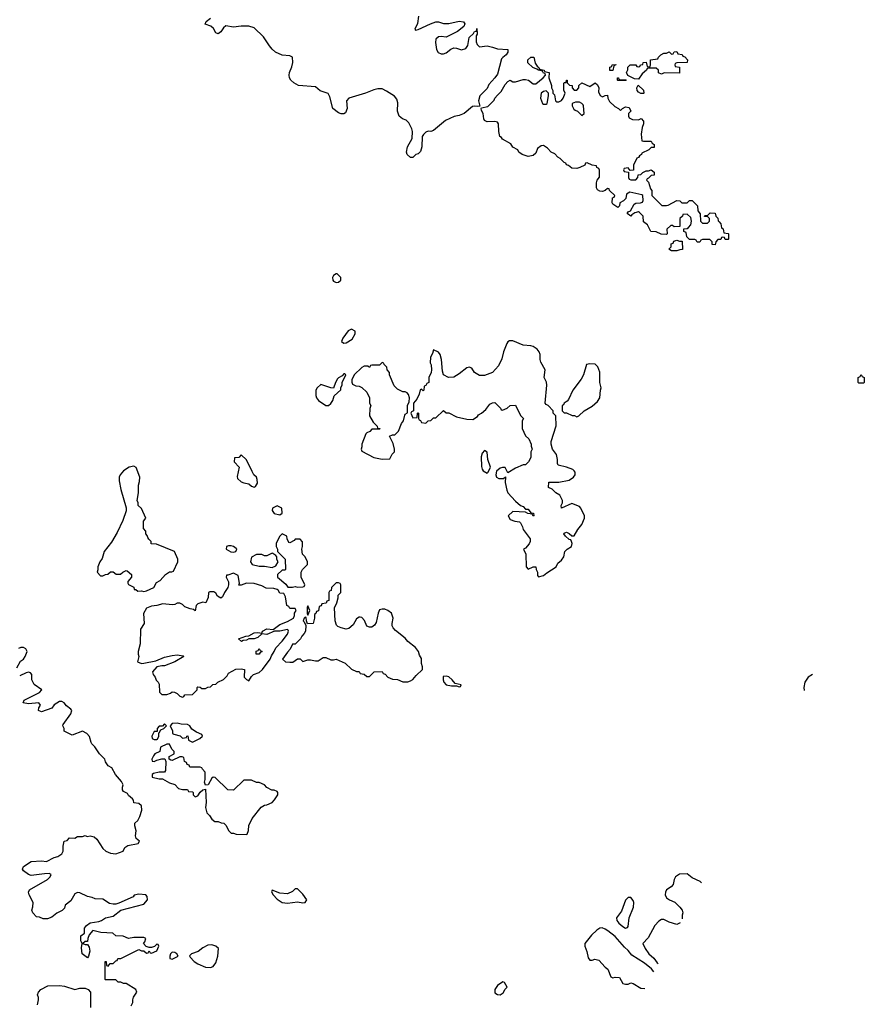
# Model space of a CAD drawing. Header units: inches. Extents: x 1980008 to 2252673, y 74414 to 260562.
# Tile 179 of 228: x 2224540 to 2231134, y 177955 to 185643. Entities that reach past the tile are written whole.
import ezdxf

# ---------------------------------------------------------------- set-up
doc = ezdxf.new("R2010")
doc.units = ezdxf.units.IN
doc.header["$MEASUREMENT"] = 0
for name, color, linetype in [('C2127', 7, 'Continuous'), ('C2128', 7, 'Continuous'), ('C2138', 7, 'Continuous')]:
    doc.layers.add(name, color=color, linetype=linetype)

msp = doc.modelspace()

# ---------------------------------------------------------------- linework, layer by layer
at = {"layer": 'C2127', "color": 5, "elevation": 60}
for points in [[(2225410, 177942), (2225422, 177970), (2225422, 177990), (2225428.7, 178010), (2225454, 178050), (2225448, 178070), (2225370, 178118), (2225350, 178118), (2225330, 178128), (2225310, 178128), (2225290, 178146), (2225210, 178146), (2225206, 178150), (2225206, 178290), (2225214, 178290), (2225218, 178258), (2225230, 178254), (2225247.3, 178272.7), (2225270, 178274), (2225290, 178294), (2225302, 178298), (2225307.3, 178312.7), (2225330, 178314), (2225350, 178322), (2225470, 178382), (2225490, 178374), (2225510, 178374), (2225530, 178354), (2225542, 178358), (2225550, 178374), (2225558, 178358), (2225570, 178354), (2225610, 178374), (2225626, 178410), (2225622, 178422), (2225610, 178426), (2225592.7, 178407.3), (2225570, 178398), (2225550, 178398), (2225527.3, 178407.3), (2225506, 178430), (2225516.4, 178443.6), (2225526, 178470), (2225510, 178478), (2225430, 178478), (2225390, 178468), (2225348.4, 178488.4), (2225290, 178488.7), (2225266, 178510), (2225174.6, 178514.6), (2225110, 178532.7), (2225083.6, 178496.4), (2225072, 178470), (2225070, 178446), (2225050, 178446), (2225034, 178430), (2225050, 178422), (2225070, 178422), (2225082, 178402), (2225086.8, 178370), (2225078, 178330), (2225070, 178318), (2225026.6, 178350), (2225022.7, 178397.3), (2225028, 178430), (2225018, 178450), (2225018, 178490), (2225046, 178510), (2225045.2, 178550), (2225062, 178570), (2225090, 178590.7), (2225157.5, 178602.5), (2225178, 178610), (2225210, 178631.3), (2225270, 178642.8), (2225329, 178691), (2225510, 178738), (2225539, 178770), (2225536.4, 178796.4), (2225526, 178810), (2225470, 178814), (2225432.7, 178807.3), (2225424.7, 178795.3), (2225314.4, 178745.6), (2225290, 178737.2), (2225270, 178737.2), (2225242, 178742), (2225190, 178775.3), (2225130, 178778), (2225106, 178790), (2225070, 178797.2), (2225010, 178825.2), (2224990, 178829), (2224970, 178818), (2224938, 178762), (2224894, 178730), (2224890, 178706), (2224872.7, 178687.3), (2224830, 178668), (2224790, 178635.3), (2224756.9, 178623.1), (2224723.1, 178623.1), (2224694.6, 178634.6), (2224670, 178638), (2224642, 178670), (2224635.3, 178690), (2224643.1, 178716.9), (2224644, 178750), (2224614, 178810), (2224608.7, 178830), (2224615.3, 178850), (2224758, 178930), (2224778, 178950), (2224786, 178970), (2224770, 178975.3), (2224733.6, 178973.6), (2224630, 178962), (2224609.1, 178969.1), (2224570, 178998), (2224562, 179010), (2224568.8, 179031.1), (2224630, 179071.3), (2224710, 179074.8), (2224750, 179071), (2224810, 179101), (2224838, 179110), (2224868, 179130), (2224879, 179150), (2224879, 179190), (2224888, 179230), (2224910, 179234), (2224930, 179254), (2224970, 179252), (2224990, 179264.7), (2225030, 179264.7), (2225050, 179272), (2225066, 179266), (2225090, 179271.3), (2225122, 179262), (2225143.5, 179243.5), (2225190, 179172), (2225212, 179150), (2225250, 179136), (2225290, 179131), (2225348, 179150), (2225360.9, 179179.1), (2225385.2, 179194.8), (2225466, 179210), (2225475.3, 179230), (2225449.1, 179249.1), (2225445.2, 179270), (2225449, 179310), (2225438, 179350), (2225438, 179370), (2225462, 179390), (2225478.6, 179421.4), (2225492.7, 179470), (2225490, 179506), (2225470, 179522), (2225430, 179528), (2225428, 179550), (2225420.4, 179560.4), (2225390, 179586), (2225380.4, 179600.4), (2225350, 179618), (2225342, 179630), (2225342, 179650), (2225348.7, 179670), (2225335.5, 179695.5), (2225288, 179750), (2225260.4, 179800.4), (2225230, 179818), (2225209.6, 179849.6), (2225204, 179870), (2225164, 179910), (2225125.6, 179965.6), (2225102, 179990), (2225099.1, 180000)], [(2229862.6, 178905), (2229853.6, 178913.6), (2229790, 178942.7), (2229750, 178972.7), (2229690, 178972), (2229660.7, 178950), (2229650.6, 178930), (2229640.7, 178890), (2229626.4, 178873.6), (2229591, 178850), (2229581, 178830), (2229578, 178810), (2229590, 178786), (2229612, 178770), (2229653.7, 178753.7), (2229694.4, 178714.4), (2229710.9, 178690.9), (2229716, 178670), (2229711.3, 178650), (2229711.8, 178622.5)], [(2229695.6, 178592.3), (2229670, 178579), (2229610, 178597.2), (2229570, 178617.2), (2229550, 178617.2), (2229530, 178604), (2229498.8, 178570), (2229445.4, 178474.6), (2229406, 178430), (2229424, 178390), (2229450.7, 178350), (2229490, 178314.8), (2229518, 178278), (2229525.7, 178274)], [(2229490.4, 178207.9), (2229471.9, 178231.9), (2229417.2, 178277.2), (2229318, 178338), (2229290, 178375.3), (2229260.7, 178400.7), (2229190, 178483.7), (2229132.3, 178530), (2229110, 178542), (2229087.9, 178552.1), (2229070, 178549.2), (2229045.8, 178534.2), (2229005.2, 178494.8), (2228951.3, 178430), (2228951, 178410), (2228968.6, 178368.6), (2228978, 178318), (2228990, 178299.1), (2229010, 178299.1), (2229030, 178306.8), (2229061, 178301), (2229110, 178246), (2229131.3, 178230), (2229156, 178170), (2229170, 178160.7), (2229190, 178166), (2229223.6, 178163.6), (2229250, 178118), (2229270, 178111.3), (2229290, 178112), (2229310, 178122), (2229330, 178118), (2229390, 178082), (2229419.6, 178079.6), (2229421.3, 178078.2)], [(2224678, 177950), (2224688, 177990), (2224687.3, 178007.3), (2224678, 178030), (2224686, 178050), (2224706, 178070), (2224760.4, 178099.6), (2224850, 178101), (2224890, 178096), (2224970, 178071.3), (2225010, 178082), (2225050, 178082), (2225074, 178070), (2225094, 178050), (2225094, 177930)]]:
    msp.add_lwpolyline(points, dxfattribs=at)
for points in [[(2225710, 179986), (2225690, 179986), (2225638, 179962), (2225634, 179930), (2225594, 179910), (2225583.6, 179896.4), (2225572, 179870), (2225574, 179854), (2225590, 179852), (2225610, 179862), (2225650, 179872), (2225672, 179872), (2225682, 179850), (2225679.6, 179780.4), (2225670, 179768), (2225630, 179768), (2225583.6, 179756.4), (2225574, 179750), (2225574, 179730), (2225630, 179716), (2225654.8, 179714.8), (2225710, 179684.7), (2225750, 179671.3), (2225781, 179641), (2225810, 179631.3), (2225850, 179632), (2225858, 179618), (2225890, 179614), (2225894, 179610), (2225894, 179590), (2225910, 179574), (2225930, 179582), (2225948.8, 179611.1), (2225968.8, 179631.1), (2225990, 179634), (2225996, 179530), (2225991.6, 179491.6), (2226002, 179450), (2226022, 179430), (2226039.6, 179399.6), (2226063.6, 179383.6), (2226090, 179382), (2226112.7, 179372.7), (2226134, 179370), (2226150, 179354), (2226172, 179310), (2226190, 179292), (2226210, 179292), (2226230, 179284.7), (2226310, 179282), (2226315.3, 179284.7), (2226327.3, 179312.7), (2226328.8, 179351.1), (2226354.6, 179405.4), (2226425.2, 179494.8), (2226450, 179511.3), (2226470, 179512), (2226510, 179532), (2226530, 179552), (2226555.3, 179590), (2226555.3, 179610), (2226550, 179618), (2226527.3, 179627.3), (2226508.4, 179628.4), (2226470, 179648), (2226450, 179668), (2226410, 179688), (2226388.4, 179688.4), (2226350, 179706), (2226290, 179706), (2226210, 179626), (2226166, 179630), (2226067.3, 179727.3), (2226050, 179728), (2226039.6, 179720.4), (2226012, 179670), (2225990, 179666), (2225982, 179690), (2225988.7, 179710), (2225988, 179768), (2225966, 179790), (2225962, 179802), (2225950, 179806), (2225867.3, 179807.3), (2225862, 179822), (2225847.3, 179827.3), (2225842, 179842), (2225826, 179850), (2225822, 179882), (2225807.3, 179887.3), (2225790, 179888), (2225730, 179858), (2225720.4, 179860.4), (2225706, 179870), (2225706, 179890), (2225746, 179910), (2225746, 179930), (2225727.3, 179947.3)], [(2226710, 178858), (2226690, 178858), (2226670, 178835.3), (2226630, 178819), (2226570, 178824), (2226510, 178846), (2226505.4, 178834.6), (2226518, 178810), (2226550, 178776), (2226590, 178751), (2226630, 178744), (2226710, 178754.8), (2226750, 178747.7), (2226768.8, 178751.1), (2226782, 178770), (2226750, 178814)], [(2229310, 178788), (2229290, 178788), (2229270, 178768), (2229238.4, 178681.6), (2229198.8, 178630), (2229203, 178610), (2229218, 178590), (2229250, 178562), (2229270, 178550.8), (2229284.7, 178555.3), (2229290, 178562), (2229298, 178630), (2229332.7, 178712.7), (2229334, 178750), (2229330, 178766)], [(2226040.2, 178420.2), (2226010, 178416), (2225970, 178396), (2225933.2, 178366.8), (2225882, 178350), (2225866.4, 178333.6), (2225870, 178322), (2225902, 178290), (2225930, 178272), (2225990, 178246), (2226030, 178242.8), (2226050, 178251.3), (2226070, 178278), (2226086, 178330), (2226093.2, 178390), (2226070, 178409)], [(2225730, 178362), (2225718, 178350), (2225711.3, 178330), (2225712, 178312), (2225730, 178306.8), (2225778, 178330), (2225768, 178350), (2225750, 178359)], [(2228311.8, 178131.8), (2228270, 178102), (2228248.7, 178070), (2228250, 178044), (2228270, 178030.6), (2228290, 178028.4), (2228314.8, 178045.2), (2228330, 178074), (2228346, 178090), (2228325.2, 178125.2)]]:
    msp.add_lwpolyline(points, close=True, dxfattribs=at)
at = {"layer": 'C2128', "color": 5}
for points, elevation in [([(2227653.4, 185670), (2227646.8, 185613.2), (2227624.7, 185570), (2227630, 185562), (2227650, 185566), (2227748.1, 185611.9), (2227790, 185625.5), (2227810, 185625.5), (2227850, 185612.7), (2227870, 185612.4), (2227890, 185612.7), (2227970, 185632.7), (2228005.4, 185625.4), (2228016, 185610), (2228006.8, 185590), (2227958.8, 185550), (2227870, 185506.6), (2227830, 185512.3), (2227810, 185509.3), (2227788.1, 185491.9), (2227785.2, 185465.2), (2227794.8, 185410), (2227807.9, 185387.9), (2227830, 185377.3), (2227850, 185378), (2227870, 185384.9), (2227906.6, 185413.4), (2227930, 185423), (2227950, 185422), (2227990, 185407.3), (2228022.7, 185417.3), (2228038.6, 185441.4), (2228050, 185504.7), (2228083.2, 185536.8), (2228090, 185552), (2228106, 185554), (2228110, 185574), (2228110.7, 185530.7), (2228104, 185516), (2228104, 185470), (2228110.7, 185450.7), (2228130, 185431.3), (2228190, 185439.1), (2228231.3, 185430), (2228270, 185414.9), (2228350, 185410.6), (2228351.3, 185390), (2228338, 185370), (2228310.8, 185349.2), (2228302.8, 185337.2), (2228270, 185219), (2228250, 185189.3), (2228202.8, 185137.2), (2228190, 185106.6), (2228132.5, 185047.5), (2228121, 185010), (2228131.6, 184968.4), (2228114.8, 184965.2), (2228090, 184969.2), (2228074.8, 184965.2), (2228010, 184909.6), (2227970, 184894), (2227933, 184887), (2227863.4, 184856.6), (2227770, 184778), (2227750, 184769.6), (2227730, 184772.7), (2227710, 184766), (2227692.2, 184747.8), (2227683, 184730), (2227680.7, 184650), (2227670, 184615.3), (2227650, 184595.3), (2227634, 184590), (2227610, 184566), (2227590, 184566), (2227566, 184590), (2227559, 184610), (2227567.3, 184650), (2227603.3, 184716.7), (2227605.4, 184770), (2227602, 184790), (2227579, 184839), (2227558, 184858), (2227529.2, 184870), (2227503.6, 184890), (2227489.8, 184929.8), (2227492.9, 184992.9), (2227483.1, 185023.1), (2227464.9, 185044.9), (2227404.9, 185084.9), (2227370, 185102.2), (2227336.1, 185103.9), (2227304, 185096), (2227241, 185070), (2227110.7, 185029.3), (2227091.3, 185010), (2227096, 184950), (2227083.6, 184916.4), (2227070, 184908), (2227050, 184908), (2227030, 184915.3), (2226986, 184950), (2226961.6, 185041.6), (2226947.3, 185067.3), (2226886.9, 185086.9), (2226850, 185119), (2226717.2, 185130), (2226680.9, 185150), (2226657, 185170), (2226645.3, 185190), (2226643.9, 185210), (2226647.4, 185230), (2226665.9, 185274.1), (2226671.6, 185310), (2226669.5, 185349.5), (2226650, 185360.7), (2226590, 185367.2), (2226538.4, 185390), (2226510, 185413.6), (2226490, 185438.7), (2226443.5, 185510), (2226370, 185579.3), (2226330, 185591.7), (2226270, 185592.9), (2226210, 185586), (2226150, 185594.5), (2226130, 185579.3), (2226110, 185549.3), (2226090, 185534), (2226070, 185542), (2226053.4, 185573.4), (2226031.9, 185591.9), (2225989.2, 185609.2), (2225995.3, 185630), (2226030, 185654)], 40), ([(2230000, 183926.6), (2229990, 183926), (2229974, 183910), (2229970, 183886), (2229947.3, 183887.3), (2229946, 183910), (2229927.3, 183927.3), (2229870, 183926), (2229858, 183922), (2229850, 183906), (2229830, 183906), (2229822, 183922), (2229810, 183926), (2229770, 183926), (2229747.3, 183947.3), (2229742, 183982), (2229726, 183990), (2229726, 184010), (2229750, 184012), (2229760.4, 184019.6), (2229779, 184041), (2229784, 184070), (2229779, 184099), (2229750, 184126), (2229718, 184122), (2229714, 184110), (2229694, 184090), (2229692.7, 184027.3), (2229650, 184026), (2229636.4, 184036.4), (2229623.6, 184036.4), (2229592.7, 184007.3), (2229594, 183970), (2229590, 183966), (2229548.4, 183968.4), (2229510, 183988), (2229468.4, 183988.4), (2229440.4, 184040.4), (2229410, 184066), (2229408, 184110), (2229379, 184139), (2229370, 184142), (2229343.6, 184136.4), (2229319.6, 184120.4), (2229310, 184108), (2229282, 184130), (2229290, 184142), (2229308.7, 184151.3), (2229336.4, 184203.6), (2229350, 184212), (2229387.3, 184212.7), (2229402, 184218), (2229407.3, 184232.7), (2229406, 184270), (2229396.4, 184276.4), (2229303.6, 184296.4), (2229278, 184282), (2229272.7, 184247.3), (2229254, 184230), (2229225.4, 184214.6), (2229222, 184190), (2229210, 184178), (2229170, 184202), (2229166, 184214), (2229168.7, 184251.3), (2229182, 184258), (2229186, 184270), (2229146, 184310), (2229142, 184322), (2229130, 184326), (2229111.6, 184308.4), (2229090, 184302), (2229070, 184304), (2229050, 184315.3), (2229044.5, 184330), (2229042, 184370), (2229048.4, 184391.6), (2229067.3, 184412.7), (2229067.3, 184467.3), (2229062, 184482), (2229046, 184490), (2229042, 184502), (2229008.4, 184508.4), (2228970, 184526), (2228958, 184522), (2228951.6, 184508.4), (2228914, 184490), (2228890, 184482), (2228850, 184484), (2228824, 184504), (2228810, 184509), (2228803.1, 184523.1), (2228790, 184529), (2228760.2, 184560.2), (2228742, 184570), (2228717.2, 184597.2), (2228688.7, 184610), (2228661.2, 184641.2), (2228630, 184662), (2228610, 184658), (2228583.5, 184636.5), (2228570, 184602), (2228550, 184583.7), (2228510, 184574), (2228462, 184590), (2228438, 184610), (2228428.4, 184628.4), (2228390, 184648.7), (2228375.1, 184675.1), (2228310, 184709.7), (2228302.4, 184722.4), (2228289.6, 184730), (2228279.5, 184770), (2228277.2, 184830), (2228270, 184842), (2228249.4, 184849.4), (2228190, 184845.1), (2228170, 184857.2), (2228162.9, 184870), (2228158, 184910), (2228146, 184934), (2228142, 184950), (2228144.7, 184955.3), (2228195.6, 184964.4), (2228243.9, 185016.1), (2228249.6, 185030), (2228270, 185054.8), (2228298.6, 185081.4), (2228330, 185136), (2228350, 185161), (2228370, 185171), (2228390, 185158), (2228410, 185158), (2228470, 185176), (2228490, 185176), (2228512, 185170), (2228550, 185142), (2228570, 185142), (2228628, 185190), (2228646, 185210), (2228642, 185222), (2228630, 185226), (2228622, 185242), (2228590, 185248), (2228578, 185258), (2228546, 185270), (2228507.3, 185307.3), (2228508, 185330), (2228530, 185351.3), (2228554, 185350), (2228563.6, 185303.6), (2228579.6, 185279.6), (2228594, 185270), (2228598, 185258), (2228634, 185250), (2228638, 185238), (2228674, 185230), (2228672, 185190), (2228692, 185130), (2228692, 185110), (2228702, 185090), (2228702, 185070), (2228716, 185056), (2228722, 185010), (2228730, 185002), (2228750, 185002), (2228770, 185012), (2228782, 185030), (2228798, 185070), (2228787.3, 185092.7), (2228787.3, 185147.3), (2228794, 185154), (2228806, 185154), (2228810, 185172), (2228814, 185170), (2228814, 185150), (2228832.7, 185132.7), (2228854, 185130), (2228854, 185110), (2228870, 185094), (2228890, 185094), (2228906, 185110), (2228906, 185130), (2228930, 185151.3), (2228990, 185122), (2229031.6, 185151.6), (2229050, 185134), (2229062, 185110), (2229059.6, 185079.6), (2229071.6, 185051.6), (2229090, 185042), (2229110, 185052), (2229130, 185054), (2229132, 185030), (2229144.7, 185004.7), (2229185.4, 184965.4), (2229214, 184950), (2229230, 184934), (2229246, 184950), (2229270, 184962), (2229298, 184958), (2229312, 184930), (2229294, 184910), (2229294, 184890), (2229298, 184878), (2229323.6, 184863.6), (2229370, 184862), (2229392.7, 184872.7), (2229411.3, 184850), (2229411.2, 184828.9), (2229399.6, 184800.4), (2229392, 184750), (2229398, 184698), (2229410, 184694), (2229470, 184694), (2229478, 184678), (2229494, 184670), (2229494, 184646), (2229470, 184646), (2229451.6, 184628.4), (2229398, 184602), (2229394, 184590), (2229379.6, 184580.4), (2229370, 184566), (2229358, 184562), (2229332.7, 184507.3), (2229332.7, 184467.3), (2229306, 184466), (2229290, 184486), (2229258, 184482), (2229254, 184470), (2229258, 184458), (2229294, 184454), (2229294, 184410), (2229298, 184398), (2229310, 184394), (2229350, 184394), (2229366, 184410), (2229367.3, 184432.7), (2229390, 184434), (2229406, 184450), (2229430, 184462), (2229450, 184462), (2229471.3, 184471.3), (2229492.7, 184452.7), (2229494, 184430), (2229470, 184426), (2229450, 184406), (2229438, 184402), (2229434, 184390), (2229450, 184374), (2229463.6, 184323.6), (2229474, 184310), (2229474, 184270), (2229552, 184192), (2229590, 184191.3), (2229604, 184196), (2229670, 184231.3), (2229694, 184230), (2229710, 184214), (2229750, 184214), (2229768.4, 184231.6), (2229790, 184231.3), (2229832, 184190), (2229834, 184150), (2229852.7, 184127.3), (2229854, 184070), (2229870, 184054), (2229910, 184054), (2229926, 184070), (2229926, 184090), (2229910, 184106), (2229887.3, 184107.3), (2229890, 184114), (2229910, 184114), (2229930, 184134), (2229970, 184132), (2229974, 184110), (2229990, 184094), (2229992, 184072), (2230000, 184064)], 40), ([(2224518, 180582), (2224546.3, 180633.7), (2224568.7, 180650), (2224584, 180670), (2224598, 180710), (2224588, 180730), (2224570, 180742), (2224550, 180742), (2224530, 180734)], 60), ([(2225099.1, 180000), (2225086, 180046), (2225064, 180070), (2225030, 180089.2), (2224950, 180058), (2224887.3, 180087.3), (2224886, 180110), (2224878, 180130), (2224880.4, 180139.6), (2224938, 180222), (2224948, 180250), (2224940.4, 180260.4), (2224905.2, 180285.2), (2224888, 180310), (2224870, 180319), (2224850, 180319), (2224810, 180294), (2224790, 180268.7), (2224710, 180238), (2224686, 180250), (2224688.7, 180270), (2224702, 180290), (2224690, 180308), (2224610, 180300.9), (2224566, 180310), (2224575.3, 180330), (2224694, 180390), (2224714, 180410), (2224652.9, 180452.9), (2224635.3, 180490), (2224635.3, 180530), (2224623.1, 180543.1), (2224610, 180548.7), (2224590, 180544), (2224539.8, 180520.2)], 60)]:
    msp.add_lwpolyline(points, dxfattribs=dict(at, elevation=elevation))
for points, elevation in [([(2229690, 185226), (2229572.7, 185227.3), (2229550, 185218), (2229527.3, 185227.3), (2229526, 185250), (2229510, 185266), (2229450, 185266), (2229438, 185262), (2229434, 185250), (2229399.6, 185220.4), (2229370, 185178), (2229340.4, 185180.4), (2229287.3, 185207.3), (2229278, 185230), (2229287.3, 185252.7), (2229288.4, 185271.6), (2229306, 185290), (2229351, 185291), (2229358, 185278), (2229370, 185274), (2229382, 185278), (2229386, 185290), (2229406, 185294), (2229408, 185310), (2229432, 185312), (2229438, 185278), (2229450, 185274), (2229462, 185278), (2229466, 185290), (2229466, 185330), (2229522, 185338), (2229526, 185350), (2229546, 185370), (2229570, 185382), (2229590, 185382), (2229610, 185392), (2229630, 185374), (2229642, 185378), (2229648.4, 185391.6), (2229670, 185394), (2229678, 185378), (2229712.7, 185372.7), (2229718, 185358), (2229732.7, 185352.7), (2229754, 185330), (2229751.6, 185308.4), (2229670, 185306), (2229658, 185302), (2229654, 185290), (2229658, 185278), (2229692, 185272)], 40), ([(2229170, 185246), (2229147.3, 185247.3), (2229148.4, 185271.6), (2229162, 185278), (2229166, 185290), (2229194, 185294), (2229194, 185290), (2229178, 185282)], 40), ([(2229230, 185174), (2229270, 185174), (2229274, 185170), (2229270, 185168.7), (2229210, 185168), (2229206, 185170), (2229206, 185190), (2229214, 185190), (2229218, 185178)], 40), ([(2229390, 185068), (2229370, 185078), (2229362, 185090), (2229358, 185110), (2229367.3, 185132.7), (2229410, 185094), (2229414, 185070), (2229410, 185068)], 40), ([(2228650, 185088), (2228630, 185082), (2228612, 185070), (2228606, 185030), (2228622, 184990), (2228630, 184984.7), (2228650, 184984.7), (2228658, 184990), (2228668.7, 185050), (2228668, 185070)], 40), ([(2228879.6, 185000.4), (2228854, 184990), (2228852, 184970), (2228865.4, 184945.4), (2228876, 184936), (2228894, 184930), (2228930, 184894), (2228946, 184910), (2228942, 184970), (2228938, 184978), (2228928, 184990), (2228910, 184999)], 40), ([(2229630, 183838), (2229608, 183852), (2229626, 183870), (2229627.3, 183892.7), (2229642, 183898), (2229647.3, 183912.7), (2229670, 183922), (2229690, 183914), (2229712.7, 183912.7), (2229714, 183850), (2229710, 183848), (2229692.7, 183847.3), (2229670, 183838)], 40), ([(2227018, 183658), (2227010, 183658), (2226990, 183646), (2226982, 183630), (2226984.7, 183610), (2226990, 183602), (2227010, 183592), (2227030, 183594), (2227046, 183610), (2227046, 183630)], 60), ([(2227130, 183228), (2227105.4, 183214.6), (2227064, 183156), (2227052, 183130), (2227070, 183118), (2227090, 183120.7), (2227135.3, 183150), (2227158, 183190), (2227158, 183210)], 60), ([(2228390, 183136), (2228364, 183136), (2228350, 183128.7), (2228343.8, 183116.2), (2228317.1, 183050), (2228303.8, 182996.2), (2228278.5, 182941.5), (2228230, 182888.7), (2228170, 182864), (2228130, 182865.2), (2228090, 182888.7), (2228070, 182922), (2228050, 182929), (2228030, 182924), (2227970, 182877.2), (2227930, 182853.2), (2227889, 182849), (2227849, 182869), (2227840.2, 182900.2), (2227833.2, 182990), (2227822, 183030), (2227810, 183048), (2227770, 183066), (2227762.8, 183037.2), (2227747.3, 183007.3), (2227744.7, 182964.7), (2227752.7, 182947.3), (2227754, 182910), (2227751.6, 182888.4), (2227734, 182850), (2227734, 182810), (2227718, 182802), (2227710, 182786), (2227698, 182782), (2227694, 182750), (2227690, 182746), (2227678, 182758), (2227666.4, 182753.6), (2227659.6, 182720.4), (2227639.6, 182680.4), (2227614, 182650), (2227614, 182590), (2227598, 182582), (2227594, 182570), (2227610, 182534), (2227642, 182538), (2227646, 182570), (2227650, 182574), (2227654, 182570), (2227654, 182530), (2227658, 182518), (2227670, 182514), (2227678, 182498), (2227710, 182494), (2227728.4, 182511.6), (2227750, 182514), (2227770, 182534), (2227790, 182534), (2227850, 182592), (2227870, 182574), (2227890, 182574), (2227950, 182542), (2228030, 182524.7), (2228078, 182522), (2228114.6, 182545.4), (2228123.1, 182556.9), (2228146, 182570), (2228180.4, 182599.6), (2228210, 182642), (2228230, 182652), (2228250, 182654), (2228294, 182610), (2228298, 182598), (2228310, 182594), (2228346, 182610), (2228370, 182632), (2228410, 182634), (2228450, 182554), (2228472, 182530), (2228462, 182510), (2228462, 182450), (2228490, 182394), (2228514, 182370), (2228532, 182330), (2228532.7, 182312.7), (2228542, 182290), (2228531.6, 182268.4), (2228530, 182226), (2228512, 182190), (2228490, 182168), (2228470, 182168), (2228410, 182142), (2228350, 182106), (2228330, 182146), (2228310, 182148), (2228290, 182142), (2228262, 182118), (2228256, 182090), (2228262, 182070), (2228279.6, 182059.6), (2228318, 182062), (2228332.7, 182072.7), (2228331.3, 182030), (2228342.8, 181970), (2228351, 181950), (2228410, 181884.7), (2228450, 181851.3), (2228470, 181842), (2228490, 181822), (2228510, 181822), (2228530, 181794), (2228552, 181790), (2228554, 181770), (2228550, 181768), (2228542, 181782), (2228508.4, 181788.4), (2228490, 181798), (2228390, 181802), (2228354, 181770), (2228370, 181742), (2228406.4, 181726.4), (2228442, 181722), (2228450, 181714), (2228464.7, 181684.7), (2228470, 181662), (2228524.7, 181590), (2228524.7, 181570), (2228518, 181550), (2228490, 181518), (2228474, 181510), (2228490.9, 181470.9), (2228494, 181370), (2228510, 181354), (2228548.4, 181371.6), (2228570, 181372), (2228572, 181350), (2228582, 181330), (2228583.6, 181303.6), (2228590, 181294), (2228630, 181304.7), (2228654.6, 181325.4), (2228728.4, 181371.6), (2228741.2, 181398.8), (2228770, 181422), (2228788.7, 181450), (2228795.3, 181490), (2228815.3, 181510), (2228849.3, 181530.7), (2228852.7, 181552.7), (2228849, 181570), (2228842, 181582), (2228830, 181585.2), (2228802, 181610), (2228788, 181630), (2228790, 181634), (2228810, 181642), (2228830, 181632), (2228850, 181612), (2228870, 181614), (2228896.5, 181663.5), (2228930, 181702), (2228949, 181750), (2228948.8, 181768.9), (2228922, 181830), (2228910, 181842), (2228850, 181866), (2228768.7, 181828.7), (2228768, 181850), (2228778, 181870), (2228778, 181890), (2228758, 181930), (2228726, 181950), (2228696.4, 181976.4), (2228668, 181990), (2228670, 182032), (2228750, 182031.3), (2228830, 182047.3), (2228864, 182070), (2228876, 182090), (2228877.2, 182110), (2228870, 182122), (2228858, 182130), (2228810, 182149.2), (2228745.2, 182165.2), (2228739, 182179), (2228738, 182210), (2228730, 182248), (2228699, 182290), (2228688, 182330), (2228688, 182350), (2228727.3, 182472.7), (2228726, 182550), (2228706, 182570), (2228706, 182590), (2228666, 182630), (2228650, 182638), (2228642, 182650), (2228656, 182790), (2228652.5, 182812.5), (2228634, 182850), (2228642.7, 182910), (2228609.7, 182969.7), (2228604.2, 182990), (2228602.4, 183030), (2228595.6, 183050), (2228579.3, 183070), (2228550, 183092), (2228530, 183098), (2228470, 183100.9)], 60), ([(2227370, 182966), (2227350, 182946), (2227290, 182946), (2227278, 182942), (2227270, 182928), (2227258, 182938), (2227230, 182938), (2227210, 182928), (2227152, 182870), (2227132, 182830), (2227132.7, 182812.7), (2227138, 182798), (2227163.6, 182783.6), (2227190, 182782), (2227210, 182772), (2227250, 182734), (2227271.6, 182691.6), (2227272, 182650), (2227282, 182630), (2227272.7, 182607.3), (2227272, 182550), (2227299.6, 182499.6), (2227332, 182470), (2227334, 182454), (2227354, 182450), (2227350, 182446), (2227290, 182446), (2227272.7, 182427.3), (2227250, 182418), (2227242, 182410), (2227211.3, 182330), (2227211, 182309), (2227204.7, 182290), (2227210, 182274), (2227305.4, 182225.4), (2227370, 182212), (2227430, 182214), (2227448.4, 182251.6), (2227466, 182270), (2227466, 182290), (2227454.6, 182334.6), (2227428, 182392), (2227450, 182402), (2227470, 182402), (2227498, 182430), (2227522, 182490), (2227535.3, 182510), (2227545.6, 182554.4), (2227550, 182562), (2227567.3, 182572.7), (2227568.7, 182630), (2227580.4, 182659.6), (2227582, 182690), (2227576.4, 182716.4), (2227566, 182730), (2227550, 182738), (2227530, 182738), (2227490, 182758), (2227464.7, 182784.7), (2227428, 182870), (2227427.3, 182887.3), (2227408, 182910), (2227406, 182930), (2227386, 182950), (2227382, 182962)], 60), ([(2228990, 182957.2), (2228964.7, 182950), (2228940.7, 182870), (2228923.8, 182836.2), (2228857.3, 182750), (2228823.5, 182676.5), (2228814.8, 182665.2), (2228792, 182650), (2228784.7, 182635.3), (2228774, 182630), (2228774, 182590), (2228790, 182574), (2228810, 182574), (2228852.7, 182552.7), (2228871.6, 182551.6), (2228890, 182542), (2228906, 182550), (2228946, 182590), (2229010, 182624.7), (2229050, 182661), (2229068.7, 182690), (2229073.2, 182750), (2229079, 182770), (2229068.7, 182810), (2229069, 182890), (2229053.6, 182933.6), (2229033.2, 182953.2)], 60), ([(2227078, 182878), (2227070, 182878), (2227058, 182862), (2227030, 182848), (2227022, 182838), (2227004.7, 182810), (2226990, 182766), (2226970, 182768), (2226890, 182795.3), (2226862, 182770), (2226852, 182750), (2226851.3, 182710), (2226858, 182690), (2226872, 182670), (2226930, 182631.3), (2226950, 182631), (2226970, 182646), (2226984, 182670), (2226994.6, 182705.4), (2227047.3, 182752.7), (2227048.4, 182771.6), (2227058, 182790), (2227058, 182810), (2227086, 182870)], 60), ([(2226270, 182246), (2226250, 182226), (2226218, 182222), (2226214, 182190), (2226254, 182150), (2226236.9, 182076.9), (2226241.4, 182061.4), (2226270, 182036), (2226290, 182026), (2226330, 182018), (2226350, 182002), (2226370, 181994), (2226382, 181998), (2226396.4, 182023.6), (2226393.6, 182053.6), (2226388.7, 182070), (2226369.2, 182089.2), (2226354.6, 182114.6), (2226310, 182206)], 60), ([(2228170, 182279), (2228150, 182258), (2228142.8, 182230), (2228146, 182154), (2228150, 182134), (2228159.6, 182119.6), (2228190, 182102), (2228198, 182110), (2228215.3, 182150), (2228195.3, 182210), (2228190, 182266)], 60), ([(2225430, 182158), (2225394, 182150), (2225350, 182122), (2225324.7, 182090), (2225316, 182070), (2225316.9, 182043.1), (2225330, 181974), (2225371.2, 181831.1), (2225371.2, 181808.9), (2225346.4, 181733.6), (2225299.8, 181640.2), (2225256.8, 181563.2), (2225200.5, 181490), (2225184.5, 181435.5), (2225164.7, 181410), (2225151.3, 181370), (2225151.3, 181348.7), (2225144.7, 181330), (2225170, 181302), (2225190, 181302), (2225210, 181312), (2225227.3, 181312.7), (2225250, 181332), (2225270, 181332), (2225292.7, 181312.7), (2225327.3, 181312.7), (2225346, 181330), (2225370, 181342), (2225379.6, 181339.6), (2225412, 181310), (2225412, 181290), (2225383.6, 181256.4), (2225383.6, 181243.6), (2225390, 181234), (2225431.2, 181211.1), (2225434, 181194), (2225446, 181194), (2225462, 181182), (2225490, 181184.7), (2225510, 181178), (2225530, 181184.7), (2225586, 181210), (2225608, 181250), (2225636.5, 181263.5), (2225678, 181310), (2225710, 181331.3), (2225728, 181332), (2225742, 181338), (2225774, 181410), (2225775.3, 181430), (2225748, 181490), (2225607.3, 181547.3), (2225566, 181550), (2225566, 181570), (2225547.3, 181587.3), (2225540.4, 181600.4), (2225536.4, 181616.4), (2225526, 181630), (2225526, 181650), (2225506, 181670), (2225507.3, 181727.3), (2225526, 181750), (2225490, 181826), (2225466, 181850), (2225466, 181870), (2225458, 181890), (2225468, 181950), (2225468.7, 182010), (2225476.4, 182036.4), (2225478, 182070), (2225450, 182146)], 60), ([(2226550, 181848), (2226514, 181830), (2226512, 181810), (2226527.1, 181787.1), (2226570, 181778), (2226588, 181790), (2226586, 181830)], 60), ([(2226590, 181628), (2226572, 181610), (2226543.6, 181556.4), (2226542, 181530), (2226552, 181510), (2226554, 181490), (2226611.6, 181431.6), (2226614, 181350), (2226610, 181346), (2226590, 181346), (2226554, 181310), (2226552, 181290), (2226616.9, 181236.9), (2226632.7, 181212.7), (2226670, 181212), (2226690, 181218), (2226710, 181211.3), (2226750, 181214), (2226762, 181218), (2226766, 181230), (2226738, 181290), (2226738, 181330), (2226748.8, 181351.1), (2226788, 181390), (2226788, 181410), (2226768, 181450), (2226748, 181470), (2226742, 181510), (2226748, 181530), (2226747.3, 181567.3), (2226730, 181586), (2226690, 181586), (2226683.6, 181576.4), (2226650, 181558), (2226642, 181562), (2226628, 181590), (2226626, 181610)], 60), ([(2226170, 181535.3), (2226154, 181530), (2226152, 181510), (2226187.5, 181487.5), (2226210, 181486.8), (2226228.4, 181491.6), (2226234, 181510), (2226230, 181515.3), (2226210, 181528.7), (2226190, 181534)], 60), ([(2226510, 181478), (2226470, 181458), (2226450, 181458), (2226430, 181468), (2226390, 181468), (2226350, 181446), (2226342, 181410), (2226354, 181390), (2226410, 181376), (2226450, 181376), (2226510, 181364.7), (2226540.4, 181379.6), (2226558, 181410), (2226548.8, 181428.9), (2226548, 181450), (2226540.4, 181460.4), (2226516.4, 181476.4)], 60), ([(2226210, 181321.2), (2226166, 181306), (2226154, 181306), (2226152, 181290), (2226170, 181254), (2226171.3, 181230), (2226164.7, 181210), (2226138, 181170), (2226123.6, 181136.4), (2226110, 181126), (2226083.1, 181143.1), (2226070, 181166), (2226056.4, 181176.4), (2226023.6, 181176.4), (2226014, 181170), (2226012.7, 181132.7), (2225994, 181090), (2225970, 181095.3), (2225930, 181082), (2225918, 181070), (2225910, 181028), (2225898, 181038), (2225870, 181042), (2225830, 181058), (2225810, 181078), (2225790, 181088), (2225770, 181088), (2225750, 181078), (2225730, 181075.3), (2225656.9, 181083.1), (2225610, 181068.7), (2225570, 181064), (2225530, 181048), (2225506, 181006), (2225511, 180929), (2225483.6, 180883.6), (2225481, 180770), (2225464.7, 180710), (2225464.7, 180690), (2225471.3, 180670), (2225461, 180630), (2225490, 180616.3), (2225510, 180618), (2225602, 180638), (2225670, 180666.8), (2225730, 180678.8), (2225770, 180684.7), (2225816, 180676), (2225822, 180670), (2225750.7, 180629.3), (2225670, 180599), (2225650, 180599), (2225610, 180589), (2225578, 180550), (2225582, 180530), (2225598, 180510), (2225606, 180486), (2225622, 180470), (2225630, 180454), (2225632.7, 180392.7), (2225650, 180374), (2225690, 180374), (2225716.4, 180383.6), (2225730, 180394), (2225747.3, 180392.7), (2225770, 180382), (2225790, 180362), (2225810, 180354), (2225822, 180358), (2225828.4, 180371.6), (2225890, 180374), (2225926, 180410), (2225926, 180430), (2225930, 180434), (2225950, 180432), (2225962, 180422), (2225990, 180422), (2226010, 180432), (2226030, 180434), (2226048.4, 180451.6), (2226070, 180454), (2226086, 180470), (2226130, 180492), (2226159, 180521), (2226170, 180542), (2226228.4, 180571.6), (2226270, 180574), (2226294, 180570), (2226292, 180510), (2226310, 180492), (2226330, 180482), (2226350, 180514), (2226366, 180530), (2226410, 180547.3), (2226436, 180570), (2226496, 180650), (2226504.7, 180675.3), (2226528, 180710), (2226540.2, 180739.8), (2226590, 180791.3), (2226630, 180844.7), (2226639, 180870), (2226636, 180876), (2226630, 180882), (2226570, 180868.7), (2226530, 180869), (2226470, 180842), (2226430, 180848), (2226399.8, 180820.2), (2226371.6, 180808.4), (2226330, 180808), (2226310, 180798), (2226284.7, 180795.3), (2226271.2, 180788.9), (2226248, 180810), (2226306, 180830), (2226328.7, 180831.3), (2226370, 180854.8), (2226398.8, 180858.8), (2226430, 180854), (2226435.3, 180870), (2226470, 180886), (2226518, 180882), (2226570, 180921), (2226630, 180944.7), (2226678, 180970), (2226686, 180990), (2226686, 181010), (2226698, 181030), (2226696.4, 181036.4), (2226690, 181046), (2226650, 181046), (2226642, 181062), (2226626, 181070), (2226616.4, 181136.4), (2226602, 181162), (2226570, 181166), (2226558, 181190), (2226550, 181195.3), (2226523.1, 181203.1), (2226464.7, 181204.7), (2226430, 181222), (2226370, 181242), (2226310, 181244), (2226270, 181228.7), (2226250, 181228), (2226256.4, 181243.6), (2226244.7, 181304.7)], 60), ([(2227030, 181246), (2227010, 181246), (2226974, 181210), (2226972.7, 181187.3), (2226958, 181182), (2226954, 181170), (2226952.7, 181107.3), (2226938, 181102), (2226932.7, 181087.3), (2226898, 181082), (2226892.7, 181067.3), (2226878, 181062), (2226872.7, 181027.3), (2226858, 181022), (2226852.7, 181007.3), (2226842, 180998), (2226842, 180970), (2226830, 180928), (2226787.3, 180927.3), (2226778, 180950), (2226776.4, 180976.4), (2226770, 180978), (2226762, 180970), (2226754, 180950), (2226762, 180942), (2226772.7, 180912.7), (2226771.3, 180870), (2226762, 180850), (2226742, 180830), (2226732, 180810), (2226690, 180766), (2226670, 180766), (2226652.7, 180727.3), (2226630, 180706), (2226592, 180650), (2226614, 180630), (2226650, 180626), (2226672.5, 180627.5), (2226710, 180652), (2226730, 180654), (2226750, 180632), (2226790, 180646), (2226810, 180646), (2226850, 180636), (2226870, 180638), (2226910, 180662), (2226930, 180662), (2226970, 180644.7), (2226990, 180644.7), (2227010, 180651), (2227079.8, 180619.8), (2227130, 180572), (2227170, 180554), (2227190, 180554), (2227198, 180538), (2227230, 180534), (2227250, 180514), (2227270, 180514), (2227308.4, 180551.6), (2227370, 180554), (2227378, 180538), (2227392.7, 180532.7), (2227414, 180510), (2227450, 180494), (2227490, 180492), (2227530, 180472), (2227570, 180472), (2227590, 180482), (2227610, 180492), (2227636.4, 180523.6), (2227686, 180570), (2227686, 180590), (2227676.4, 180616.4), (2227676.4, 180656.4), (2227662, 180682), (2227653.2, 180710), (2227630, 180742), (2227569.3, 180789.3), (2227550, 180815.3), (2227473.6, 180873.6), (2227454.6, 180894.6), (2227448.7, 180910), (2227448.8, 180928.9), (2227455.3, 180970), (2227442, 181010), (2227415.3, 181030), (2227390, 181039.3), (2227370, 181041.2), (2227350, 181035.3), (2227338.8, 181010), (2227324, 180936), (2227310, 180915.3), (2227290, 180899), (2227270, 180899), (2227250, 180908.7), (2227233, 180953), (2227210, 180976.2), (2227197.2, 180977.2), (2227190, 180977.6), (2227170, 180966), (2227142.4, 180917.6), (2227110, 180889), (2227090, 180885.2), (2227050, 180894), (2227024.7, 180904.7), (2227014.6, 180914.6), (2227002, 180950), (2226998, 181050), (2227015.3, 181090), (2227026, 181130), (2227026, 181150), (2227046, 181170), (2227046, 181230), (2227042, 181242)], 60), ([(2226790, 181066), (2226784.7, 181055.3), (2226784.7, 181004.7), (2226790, 180994), (2226806, 181030)], 60), ([(2226410, 180688), (2226386, 180690), (2226387.3, 180712.7), (2226402, 180718), (2226410, 180734), (2226418, 180718), (2226434, 180710), (2226418, 180702)], 60), ([(2227870, 180518.4), (2227846, 180514), (2227844.9, 180490), (2227850.7, 180470), (2227870, 180450.7), (2227910, 180441), (2227950, 180442), (2227970, 180434), (2227982, 180438), (2227986, 180450), (2227940.2, 180460.2), (2227916, 180490), (2227890, 180511.3)], 60), ([(2225670, 180146), (2225654, 180126), (2225630, 180126), (2225614, 180110), (2225614, 180086), (2225590, 180086), (2225572, 180050), (2225574, 180030), (2225590, 180022), (2225610, 180022), (2225615.3, 180024.7), (2225626, 180050), (2225626, 180074), (2225630, 180074), (2225642, 180098), (2225666, 180110), (2225686, 180130)], 60), ([(2225770, 180149.2), (2225731.6, 180148.4), (2225714, 180130), (2225732, 180090), (2225734, 180070), (2225743.6, 180063.6), (2225791.6, 180051.6), (2225810, 180034), (2225842, 180038), (2225846, 180050), (2225852, 180052), (2225858, 180018), (2225890, 180002), (2225946, 180030), (2225966, 180050), (2225962, 180062), (2225920.2, 180080.2), (2225884.7, 180104.7), (2225868.7, 180130), (2225850, 180141.2), (2225801.5, 180141.5)], 60)]:
    msp.add_lwpolyline(points, close=True, dxfattribs=dict(at, elevation=elevation))
at = {"layer": 'C2138', "color": 5}
for points, elevation in [([(2230000, 184064), (2230014, 184050), (2230018, 184018), (2230031.6, 184011.6), (2230038, 183978), (2230070, 183974), (2230074, 183970), (2230074, 183930), (2230070, 183926), (2230047.3, 183927.3), (2230042, 183942), (2230030, 183946), (2230018, 183942), (2230012.7, 183927.3), (2230000, 183926.6)], 40), ([(2230730, 180529.2), (2230696, 180510), (2230670.6, 180470), (2230661.6, 180430), (2230663.6, 180405.1)], 60)]:
    msp.add_lwpolyline(points, dxfattribs=dict(at, elevation=elevation))
at = {"layer": 'C2138', "color": 5, "elevation": 40}
msp.add_lwpolyline([(2231090, 182806), (2231086, 182810), (2231086, 182850), (2231102, 182858), (2231110, 182874), (2231118, 182858), (2231132, 182850), (2231134, 182810), (2231130, 182806)], close=True, dxfattribs=at)

doc.saveas('drawing.dxf')
